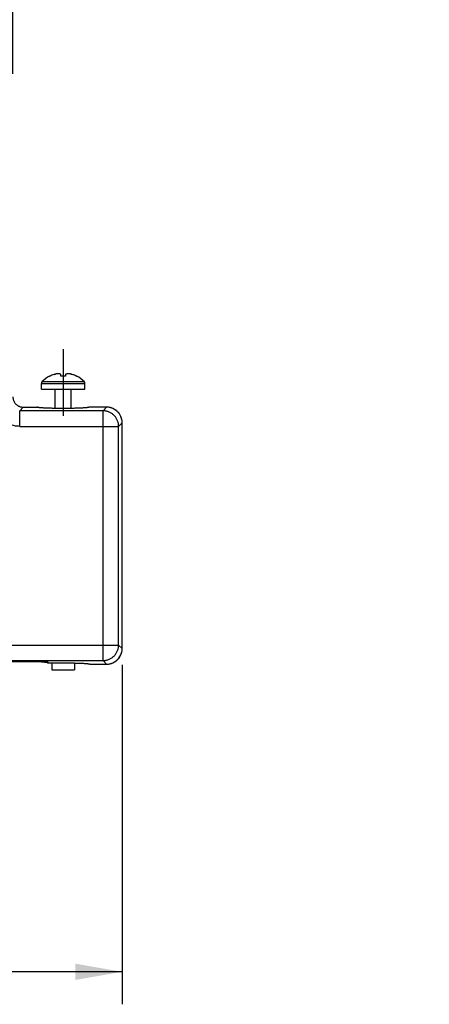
# Model space of a CAD drawing. Header units: inches. Extents: x 0.2 to 16.8, y 0.1 to 10.8.
# Tile 4 of 15: x 9.6 to 11.2, y 2.6 to 6.4. Entities that reach past the tile are written whole.
import ezdxf

# ---------------------------------------------------------------- set-up
doc = ezdxf.new("R2010")
doc.units = ezdxf.units.IN
doc.header["$LTSCALE"] = 0.935
doc.header["$MEASUREMENT"] = 0
doc.linetypes.add('CENTER', pattern=[0.6, 0.375, -0.075, 0.075, -0.075])
doc.layers.get('0').update_dxf_attribs({"linetype": 'CONTINUOUS'})
doc.layers.add('DEFAULT_1', color=7, linetype='CENTER')
doc.layers.add('DIMENSIONS', color=7, linetype='CONTINUOUS')
doc.styles.get("Standard").update_dxf_attribs({"font": 'txt', "width": 0.8})
doc.dimstyles.new('DIMSTYLE_1', dxfattribs={"dimtxt": 0.125, "dimasz": 0.18, "dimexe": 0.18, "dimexo": 0.0625, "dimgap": 0.09, "dimtad": 0, "dimtih": 1, "dimtoh": 1, "dimdec": 3, "dimzin": 4, "dimdsep": 46, "dimtxsty": 'STANDARD', "dimblk": '_FILLED', "dimblk1": '_FILLED', "dimblk2": '_FILLED', "dimcen": 0.09, "dimadec": 0, "dimazin": 0, "dimtp": 0.01, "dimtm": 0.01, "dimtfac": 1, "dimtdec": 3, "dimtofl": 0, "dimtmove": 0, "dimatfit": 3, "dimldrblk": '_FILLED', "dimfxl": 1, "dimtolj": 1, "dimtzin": 4, "dimarcsym": 0})

# ---------------------------------------------------------------- blocks, each defined once
blk = doc.blocks.new('_FILLED')
at = {"color": 0, "linetype": 'BYBLOCK'}
blk.add_solid([(0, 0), (-1, 0.174), (-1, -0.174)], dxfattribs=at)
blk = doc.blocks.new('*D1')
at = {"layer": 'DIMENSIONS', "color": 2, "linetype": 'CONTINUOUS'}
for p, q in [((7.2615, 3.8855), (7.2615, 2.5798)), ((9.9951, 3.8855), (9.9951, 2.5798)), ((7.2615, 2.7048), (7.91, 2.7048)), ((9.9951, 2.7048), (9.36, 2.7048))]:
    blk.add_line(p, q, dxfattribs=at)
at = {"layer": 'DIMENSIONS', "color": 2, "linetype": 'CONTINUOUS', "xscale": 0.18, "yscale": 0.18, "zscale": 0.18}
for p, rotation in [((7.2615, 2.7048), 180), ((9.9951, 2.7048), 360)]:
    blk.add_blockref('_FILLED', p, dxfattribs=dict(at, rotation=rotation))
at = {"layer": 'DIMENSIONS', "color": 2, "linetype": 'CONTINUOUS', "width": 0.8}
for s, p in [('2.734', (7.9725, 2.6423)), ('[', (8.5975, 2.6423)), ('69.43', (8.6975, 2.6423)), (']', (9.1975, 2.6423))]:
    blk.add_text(s, height=0.125, dxfattribs=at).set_placement(p)
blk = doc.blocks.new('*D3')
at = {"layer": 'DIMENSIONS', "color": 2, "linetype": 'CONTINUOUS'}
for p, q in [((7.6815, 6.1593), (7.6815, 7.228)), ((9.5751, 6.1593), (9.5751, 7.228)), ((7.6815, 7.103), (7.3215, 7.103)), ((9.5751, 7.103), (9.9415, 7.103))]:
    blk.add_line(p, q, dxfattribs=at)
at = {"layer": 'DIMENSIONS', "color": 2, "linetype": 'CONTINUOUS', "xscale": 0.18, "yscale": 0.18, "zscale": 0.18}
blk.add_blockref('_FILLED', (7.6815, 7.103), dxfattribs=at)
at = {"layer": 'DIMENSIONS', "color": 2, "linetype": 'CONTINUOUS', "xscale": 0.18, "yscale": 0.18, "zscale": 0.18, "rotation": 180}
blk.add_blockref('_FILLED', (9.5751, 7.103), dxfattribs=at)
at = {"layer": 'DIMENSIONS', "color": 2, "linetype": 'CONTINUOUS', "width": 0.8}
for s, p in [('1.894', (10.004, 7.0405)), ('[', (10.629, 7.0405)), ('48.1', (10.729, 7.0405)), (']', (11.129, 7.0405))]:
    blk.add_text(s, height=0.125, dxfattribs=at).set_placement(p)

msp = doc.modelspace()

# ---------------------------------------------------------------- linework, layer by layer
at = {"color": 7, "linetype": 'CONTINUOUS'}
for p, q in [((9.7598, 4.9959), (9.7598, 5.0026)), ((9.7768, 5.0026), (9.7768, 4.9959)), ((9.6848, 4.9681), (9.8518, 4.9681)), ((9.6848, 4.9464), (9.6848, 4.9681)), ((9.6878, 4.9752), (9.8488, 4.9752)), ((9.8518, 4.9464), (9.8518, 4.9681)), ((9.6848, 4.9464), (9.8518, 4.9464)), ((9.7378, 4.872), (9.7378, 4.9464)), ((9.7988, 4.872), (9.7988, 4.9464)), ((9.6151, 4.8767), (9.6013, 4.8629)), ((9.9214, 4.8629), (9.6013, 4.8629)), ((9.6013, 4.803), (9.6013, 4.8629)), ((9.6151, 4.8767), (9.6684, 4.8767)), ((9.6151, 4.8767), (9.6151, 4.8767)), ((9.6684, 4.8767), (9.6684, 4.8767)), ((9.9352, 4.8767), (9.8682, 4.8767)), ((9.8682, 4.8767), (9.8682, 4.8767)), ((9.9352, 4.8767), (9.9214, 4.8629)), ((9.9214, 3.9019), (9.9214, 4.8629)), ((9.9352, 4.8767), (9.9352, 4.8767)), ((9.9951, 4.8168), (9.9813, 4.803)), ((9.9951, 4.8168), (9.9952, 4.8168)), ((9.9951, 3.948), (9.9951, 4.8168)), ((9.6013, 4.803), (9.9813, 4.803)), ((9.9813, 3.9618), (9.9813, 4.803)), ((7.2754, 3.9618), (9.9813, 3.9618)), ((9.9951, 3.948), (9.9813, 3.9618)), ((9.9951, 3.948), (9.9952, 3.948)), ((7.3353, 3.9019), (9.9214, 3.9019)), ((9.9352, 3.8881), (9.9214, 3.9019)), ((9.6855, 3.8966), (7.5684, 3.8966)), ((9.6855, 3.8966), (9.6855, 3.8966)), ((9.7084, 3.8958), (9.7085, 3.8958)), ((9.7109, 3.8932), (9.7105, 3.8953)), ((9.7109, 3.8932), (9.7109, 3.8932)), ((9.7253, 3.8932), (9.7253, 3.8664)), ((9.7253, 3.8664), (9.8113, 3.8664)), ((9.7683, 3.8932), (9.7683, 3.8932)), ((9.8113, 3.8927), (9.8113, 3.8664)), ((9.8699, 3.889), (9.8705, 3.8888)), ((9.8705, 3.8888), (9.87, 3.8891)), ((9.873, 3.8881), (9.9352, 3.8881)), ((9.873, 3.8881), (9.873, 3.8881)), ((9.9352, 3.8881), (9.9352, 3.8881))]:
    msp.add_line(p, q, dxfattribs=at)
for points in [[(9.994, 4.8286), (9.9904, 4.8403), (9.9828, 4.8533), (9.9721, 4.864), (9.9592, 4.8717), (9.9474, 4.8755)], [(9.947, 3.8893), (9.9588, 3.8929), (9.9718, 3.9005), (9.9824, 3.9111), (9.9902, 3.924), (9.9939, 3.9358)], [(9.6855, 3.8966), (9.6887, 3.8966), (9.6916, 3.8966), (9.6945, 3.8966), (9.6971, 3.8965), (9.6995, 3.8964), (9.7017, 3.8963), (9.7036, 3.8962)], [(9.7036, 3.8962), (9.7052, 3.8961), (9.7066, 3.896), (9.7077, 3.8959)], [(9.7109, 3.8932), (9.7749, 3.8932), (9.7872, 3.8931), (9.7988, 3.893), (9.8096, 3.8928), (9.8197, 3.8925), (9.8289, 3.8922), (9.8373, 3.8918), (9.8447, 3.8915), (9.8512, 3.8911), (9.8567, 3.8906), (9.8614, 3.8902), (9.8651, 3.8898), (9.8679, 3.8894)], [(9.8679, 3.8894), (9.8698, 3.889), (9.8699, 3.889)]]:
    msp.add_lwpolyline(points, dxfattribs=at)
for centre, radius, start, end in [((9.7683, 4.8941), 0.114, 107.8829, 116.7492), ((9.7683, 4.8941), 0.114, 63.2508, 72.1171), ((9.6948, 4.9681), 0.01, 134.8073, 180), ((9.7683, 4.8941), 0.1143, 117.0949, 134.8073), ((9.7683, 4.8941), 0.1143, 45.1927, 62.9051), ((9.8418, 4.9681), 0.01, 0, 45.1927)]:
    msp.add_arc(centre, radius, start, end, dxfattribs=at)
for points, knots in [([(9.7501, 5.0055), (9.7483, 5.0054), (9.7446, 5.005), (9.739, 5.004), (9.7352, 5.0031), (9.7333, 5.0026)], [0, 0, 0, 0, 0.321164, 0.647819, 1, 1, 1, 1]), ([(9.7598, 5.0026), (9.7587, 5.0031), (9.7565, 5.004), (9.7533, 5.005), (9.7511, 5.0054), (9.7501, 5.0055)], [0, 0, 0, 0, 0.366515, 0.692656, 1, 1, 1, 1]), ([(9.7865, 5.0055), (9.7855, 5.0054), (9.7833, 5.005), (9.7801, 5.004), (9.7779, 5.0031), (9.7768, 5.0026)], [0, 0, 0, 0, 0.31055, 0.635789, 1, 1, 1, 1]), ([(9.8033, 5.0026), (9.8013, 5.0031), (9.7975, 5.004), (9.7919, 5.005), (9.7883, 5.0054), (9.7865, 5.0055)], [0, 0, 0, 0, 0.35898, 0.686301, 1, 1, 1, 1]), ([(9.7974, 5.004), (9.7974, 5.004), (9.7994, 5.0036), (9.8014, 5.0031), (9.8033, 5.0026)], [0, 0, 0, 0, 0.009988, 1, 1, 1, 1]), ([(9.7165, 4.9956), (9.7165, 4.9957), (9.7166, 4.9957), (9.7168, 4.9958), (9.7169, 4.9959), (9.717, 4.9959)], [0, 0, 0, 0, 0.333327, 0.66666, 1, 1, 1, 1]), ([(9.7683, 4.9959), (9.7674, 4.9959), (9.7655, 4.9959), (9.7626, 4.9958), (9.7608, 4.9957), (9.7598, 4.9956)], [0, 0, 0, 0, 0.333475, 0.66683, 1, 1, 1, 1]), ([(9.7598, 4.9956), (9.7598, 4.9957), (9.7598, 4.9957), (9.7598, 4.9958), (9.7598, 4.9959), (9.7598, 4.9959)], [0, 0, 0, 0, 0.334472, 0.667839, 1, 1, 1, 1]), ([(9.7768, 4.9956), (9.7758, 4.9957), (9.774, 4.9958), (9.7711, 4.9959), (9.7692, 4.9959), (9.7683, 4.9959)], [0, 0, 0, 0, 0.333186, 0.666534, 1, 1, 1, 1]), ([(9.7768, 4.9959), (9.7768, 4.9959), (9.7768, 4.9958), (9.7768, 4.9957), (9.7768, 4.9957), (9.7768, 4.9956)], [0, 0, 0, 0, 0.332161, 0.665528, 1, 1, 1, 1]), ([(9.8201, 4.9956), (9.8201, 4.9957), (9.82, 4.9957), (9.8198, 4.9958), (9.8197, 4.9959), (9.8196, 4.9959)], [0, 0, 0, 0, 0.333327, 0.66666, 1, 1, 1, 1]), ([(9.6013, 4.803), (9.5985, 4.803), (9.5931, 4.8032), (9.5849, 4.8042), (9.5768, 4.8059), (9.5689, 4.8082), (9.5612, 4.8112), (9.5537, 4.8149), (9.5466, 4.8191), (9.5399, 4.8239), (9.5336, 4.8292), (9.5277, 4.8351), (9.5224, 4.8414), (9.5175, 4.8482), (9.5133, 4.8553), (9.5097, 4.8627), (9.5067, 4.8704), (9.5043, 4.8784), (9.5026, 4.8865), (9.5016, 4.8947), (9.5014, 4.9001), (9.5014, 4.9028)], [0, 0, 0, 0, 0.052006, 0.104386, 0.157035, 0.209842, 0.262689, 0.315463, 0.36815, 0.42082, 0.47353, 0.526263, 0.57897, 0.631634, 0.684323, 0.737116, 0.790001, 0.842856, 0.895556, 0.947978, 1, 1, 1, 1]), ([(9.5751, 4.9167), (9.5751, 4.9153), (9.5753, 4.9125), (9.5759, 4.9083), (9.577, 4.9043), (9.5785, 4.9004), (9.5804, 4.8966), (9.5827, 4.8931), (9.5853, 4.8899), (9.5883, 4.8869), (9.5916, 4.8843), (9.5951, 4.882), (9.5988, 4.8801), (9.6027, 4.8786), (9.6068, 4.8775), (9.6109, 4.8769), (9.6137, 4.8767), (9.6151, 4.8767)], [0, 0, 0, 0, 0.066798, 0.133548, 0.200247, 0.266906, 0.333534, 0.400134, 0.466714, 0.533287, 0.599867, 0.666466, 0.733095, 0.799754, 0.86645, 0.933195, 1, 1, 1, 1]), ([(9.8682, 4.8767), (9.8679, 4.8765), (9.8672, 4.8762), (9.8656, 4.8758), (9.8634, 4.8754), (9.8606, 4.875), (9.857, 4.8746), (9.8529, 4.8742), (9.8481, 4.8738), (9.8428, 4.8735), (9.8369, 4.8732), (9.8306, 4.8729), (9.8238, 4.8726), (9.8166, 4.8724), (9.8091, 4.8722), (9.8013, 4.872), (9.7933, 4.8719), (9.785, 4.8718), (9.7767, 4.8718), (9.7683, 4.8717), (9.7599, 4.8718), (9.7516, 4.8718), (9.7433, 4.8719), (9.7353, 4.872), (9.7275, 4.8722), (9.72, 4.8724), (9.7128, 4.8726), (9.706, 4.8729), (9.6997, 4.8732), (9.6938, 4.8735), (9.6885, 4.8738), (9.6837, 4.8742), (9.6796, 4.8746), (9.676, 4.875), (9.6732, 4.8754), (9.6709, 4.8758), (9.6694, 4.8762), (9.6687, 4.8765), (9.6684, 4.8767)], [0, 0, 0, 0, 0.004549, 0.012374, 0.023546, 0.038046, 0.055823, 0.076699, 0.10056, 0.127289, 0.156603, 0.188341, 0.222341, 0.258242, 0.295847, 0.334963, 0.375175, 0.416266, 0.458022, 0.5, 0.541978, 0.583734, 0.624825, 0.665037, 0.704153, 0.741758, 0.777659, 0.811659, 0.843397, 0.872711, 0.89944, 0.923301, 0.944177, 0.961954, 0.976454, 0.987626, 0.995451, 1, 1, 1, 1]), ([(9.9813, 4.803), (9.9813, 4.8048), (9.9811, 4.8085), (9.9804, 4.814), (9.9791, 4.8194), (9.9773, 4.8246), (9.9751, 4.8297), (9.9724, 4.8345), (9.9692, 4.8391), (9.9657, 4.8433), (9.9618, 4.8473), (9.9575, 4.8508), (9.9529, 4.8539), (9.9481, 4.8566), (9.943, 4.8589), (9.9378, 4.8606), (9.9324, 4.8619), (9.9269, 4.8627), (9.9232, 4.8629), (9.9214, 4.8629)], [0, 0, 0, 0, 0.05878, 0.117574, 0.176382, 0.235203, 0.294035, 0.352875, 0.411723, 0.470574, 0.529426, 0.588278, 0.647125, 0.705965, 0.764797, 0.823618, 0.882426, 0.94122, 1, 1, 1, 1]), ([(9.9474, 4.8755), (9.9471, 4.8755), (9.9448, 4.876), (9.9408, 4.8765), (9.9371, 4.8767), (9.9352, 4.8767)], [0, 0, 0, 0, 0.097948, 0.548995, 1, 1, 1, 1]), ([(9.994, 4.8286), (9.9937, 4.8301), (9.9929, 4.8335), (9.9912, 4.8385), (9.9889, 4.8436), (9.9862, 4.8484), (9.9831, 4.853), (9.9796, 4.8572), (9.9757, 4.8612), (9.9714, 4.8647), (9.9668, 4.8678), (9.962, 4.8705), (9.9569, 4.8727), (9.9521, 4.8744), (9.9489, 4.8752), (9.9474, 4.8755)], [0, 0, 0, 0, 0.06869, 0.14791, 0.227056, 0.306114, 0.385085, 0.463994, 0.542874, 0.621762, 0.700696, 0.779707, 0.858803, 0.937977, 1, 1, 1, 1]), ([(9.9951, 4.8168), (9.9951, 4.8187), (9.995, 4.8224), (9.9944, 4.8263), (9.994, 4.8283), (9.994, 4.8286)], [0, 0, 0, 0, 0.468635, 0.937416, 1, 1, 1, 1]), ([(9.9214, 3.9019), (9.9232, 3.9019), (9.9269, 3.9021), (9.9324, 3.9029), (9.9378, 3.9042), (9.943, 3.9059), (9.9481, 3.9082), (9.9529, 3.9109), (9.9575, 3.914), (9.9618, 3.9176), (9.9657, 3.9215), (9.9692, 3.9257), (9.9724, 3.9303), (9.9751, 3.9351), (9.9773, 3.9402), (9.9791, 3.9455), (9.9804, 3.9508), (9.9811, 3.9563), (9.9813, 3.96), (9.9813, 3.9618)], [0, 0, 0, 0, 0.05878, 0.117574, 0.176382, 0.235203, 0.294035, 0.352875, 0.411723, 0.470574, 0.529426, 0.588278, 0.647125, 0.705965, 0.764797, 0.823618, 0.882426, 0.94122, 1, 1, 1, 1]), ([(9.9939, 3.9358), (9.994, 3.9362), (9.9944, 3.9384), (9.995, 3.9425), (9.9951, 3.9462), (9.9951, 3.948)], [0, 0, 0, 0, 0.097948, 0.548995, 1, 1, 1, 1]), ([(9.947, 3.8893), (9.9486, 3.8896), (9.9519, 3.8904), (9.9569, 3.8921), (9.962, 3.8943), (9.9669, 3.897), (9.9714, 3.9002), (9.9757, 3.9037), (9.9796, 3.9076), (9.9831, 3.9118), (9.9862, 3.9164), (9.9889, 3.9212), (9.9912, 3.9263), (9.9928, 3.9312), (9.9936, 3.9344), (9.9939, 3.9358)], [0, 0, 0, 0, 0.06869, 0.14791, 0.227056, 0.306114, 0.385085, 0.463994, 0.542874, 0.621762, 0.700696, 0.779707, 0.858803, 0.937977, 1, 1, 1, 1]), ([(9.7031, 3.8963), (9.7024, 3.8963), (9.7009, 3.8964), (9.6987, 3.8965), (9.6962, 3.8965), (9.6936, 3.8966), (9.6909, 3.8966), (9.6882, 3.8966), (9.6864, 3.8966), (9.6855, 3.8966)], [0, 0, 0, 0, 0.11914, 0.249767, 0.390233, 0.538183, 0.690929, 0.845744, 1, 1, 1, 1]), ([(9.7105, 3.8953), (9.7105, 3.8954), (9.7102, 3.8955), (9.7098, 3.8957), (9.709, 3.8958), (9.7079, 3.8959), (9.7065, 3.896), (9.7049, 3.8962), (9.7037, 3.8962), (9.7031, 3.8963)], [0, 0, 0, 0, 0.029731, 0.095981, 0.202052, 0.347883, 0.531715, 0.750126, 1, 1, 1, 1]), ([(9.7064, 3.896), (9.7064, 3.8959), (9.7066, 3.8956), (9.7068, 3.8953), (9.707, 3.895)], [0, 0, 0, 0, 0.253036, 1, 1, 1, 1]), ([(9.707, 3.895), (9.7072, 3.8948), (9.7076, 3.8944), (9.7083, 3.8939), (9.7091, 3.8935), (9.7097, 3.8933), (9.71, 3.8933)], [0, 0, 0, 0, 0.248295, 0.499493, 0.751058, 1, 1, 1, 1]), ([(9.7085, 3.8958), (9.7086, 3.8957), (9.709, 3.8956), (9.7094, 3.8955), (9.7096, 3.8954)], [0, 0, 0, 0, 0.293532, 1, 1, 1, 1]), ([(9.7683, 3.8932), (9.7712, 3.8932), (9.7769, 3.8932), (9.7855, 3.8931), (9.794, 3.893), (9.8024, 3.8929), (9.8106, 3.8928), (9.8184, 3.8925), (9.8259, 3.8923), (9.833, 3.892), (9.8396, 3.8918), (9.8458, 3.8914), (9.8514, 3.8911), (9.8564, 3.8907), (9.8608, 3.8903), (9.8636, 3.89), (9.8648, 3.8899)], [0, 0, 0, 0, 0.089187, 0.178462, 0.266966, 0.353874, 0.438374, 0.519722, 0.597409, 0.670991, 0.739984, 0.803872, 0.862159, 0.914476, 0.960535, 1, 1, 1, 1]), ([(9.8648, 3.8899), (9.8659, 3.8897), (9.8677, 3.8895), (9.8701, 3.8891), (9.8715, 3.8887), (9.872, 3.8886)], [0, 0, 0, 0, 0.42772, 0.761443, 1, 1, 1, 1]), ([(9.87, 3.8891), (9.8702, 3.889), (9.8706, 3.8887), (9.8713, 3.8884), (9.8722, 3.8882), (9.8727, 3.8881), (9.873, 3.8881)], [0, 0, 0, 0, 0.187081, 0.457836, 0.728698, 1, 1, 1, 1]), ([(9.9352, 3.8881), (9.9371, 3.8881), (9.9408, 3.8883), (9.9447, 3.8888), (9.9468, 3.8892), (9.947, 3.8893)], [0, 0, 0, 0, 0.468635, 0.937416, 1, 1, 1, 1])]:
    msp.add_open_spline(points, degree=3, knots=knots, dxfattribs=at)
for points in [[(9.7333, 5.0026), (9.7353, 5.0031), (9.7372, 5.0036), (9.7392, 5.004)], [(9.7165, 4.9956), (9.7164, 4.9957), (9.7163, 4.9959), (9.7163, 4.9959)], [(9.7165, 4.9956), (9.7164, 4.9957), (9.7162, 4.996), (9.7164, 4.9957), (9.7165, 4.9956)], [(9.7165, 4.9956), (9.7164, 4.9957), (9.7162, 4.996), (9.7164, 4.9957), (9.7165, 4.9956)], [(9.8201, 4.9956), (9.8202, 4.9957), (9.8203, 4.9959), (9.8203, 4.9959)], [(9.8201, 4.9956), (9.8202, 4.9957), (9.8204, 4.996), (9.8202, 4.9957), (9.8201, 4.9956)], [(9.8201, 4.9956), (9.8202, 4.9957), (9.8204, 4.996), (9.8202, 4.9957), (9.8201, 4.9956)], [(9.7096, 3.8954), (9.7099, 3.8954), (9.7102, 3.8953), (9.7105, 3.8953)], [(9.71, 3.8933), (9.7103, 3.8932), (9.7106, 3.8932), (9.7109, 3.8932)], [(9.872, 3.8886), (9.8724, 3.8884), (9.8727, 3.8883), (9.873, 3.8881)]]:
    msp.add_open_spline(points, degree=3, dxfattribs=at)
at = {"layer": 'DEFAULT_1', "color": 7, "linetype": 'CENTER'}
msp.add_line((9.7683, 5.1002), (9.7683, 4.8431), dxfattribs=at)

# ---------------------------------------------------------------- dimensions: what is measured, and where the dimension line sits
at = {"layer": 'DIMENSIONS', "color": 2, "linetype": 'CONTINUOUS'}
for base, p1, p2, picture, middle in [((9.5751, 7.103), (7.6815, 6.1593), (9.5751, 6.1593), '*D3', (10.6165, 7.103)), ((9.9951, 2.7048), (7.2615, 3.8855), (9.9951, 3.8855), '*D1', (8.635, 2.7048))]:
    dim = msp.add_linear_dim(base=base, p1=p1, p2=p2, dimstyle='DIMSTYLE_1', dxfattribs=at)
    dim.commit()
    dim.dimension.update_dxf_attribs({"geometry": picture, "text_midpoint": middle, "dimtype": 160})

doc.saveas('drawing.dxf')
